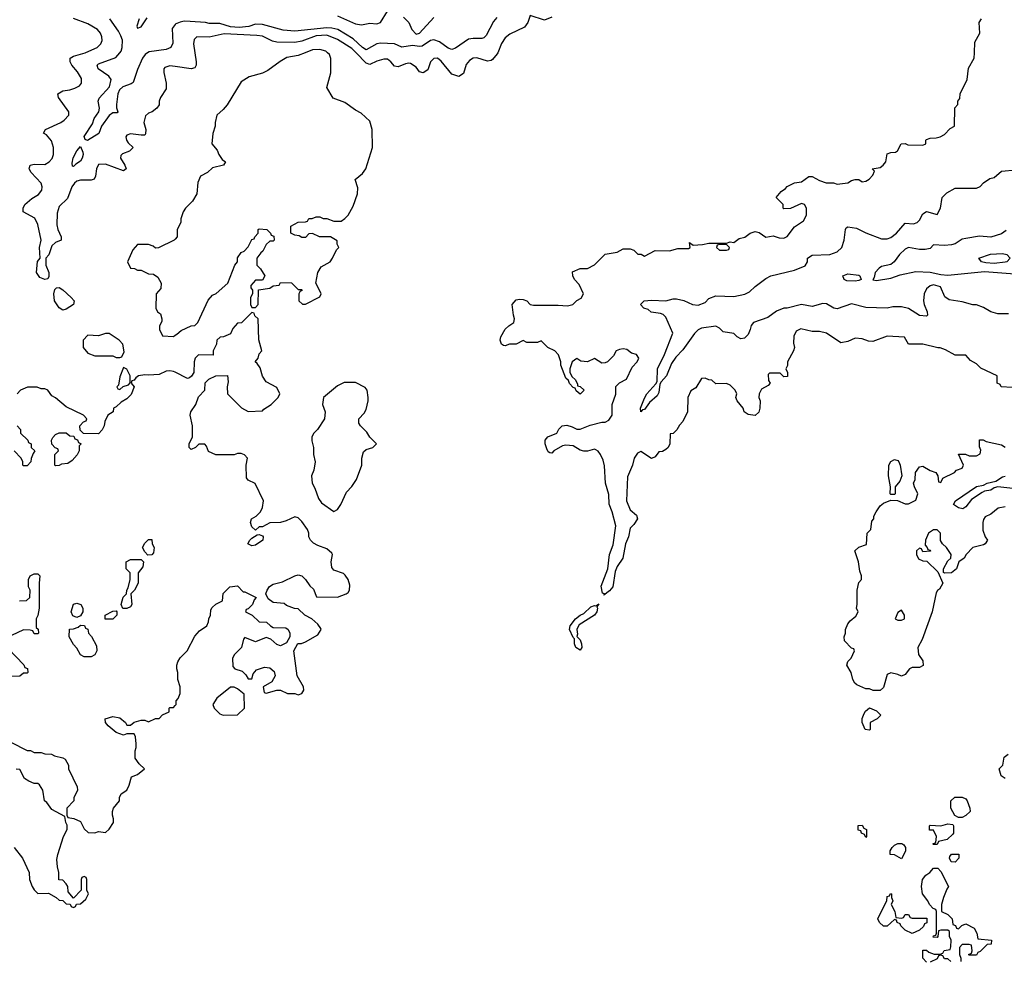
# Model space of a CAD drawing. Header units: inches. Extents: x 2380249 to 2585472, y 382747 to 546448.
# Tile 229 of 256: x 2449129 to 2454646, y 504912 to 510185. Entities that reach past the tile are written whole.
import ezdxf

# ---------------------------------------------------------------- set-up
doc = ezdxf.new("R2010")
doc.units = ezdxf.units.IN
doc.header["$MEASUREMENT"] = 0
for name, color, linetype in [('C4540', 7, 'Continuous'), ('C4541', 7, 'Continuous'), ('C4550', 7, 'Continuous'), ('C4551', 7, 'Continuous')]:
    doc.layers.add(name, color=color, linetype=linetype)

msp = doc.modelspace()

# ---------------------------------------------------------------- linework, layer by layer
at = {"layer": 'C4540', "color": 4}
for points, elevation in [([(2450000, 509922.6), (2449970, 509927), (2449942.8, 509917.2), (2449937.3, 509910), (2449936.3, 509890), (2449950.5, 509829.5), (2449950, 509798), (2449918.8, 509750), (2449910.8, 509730), (2449910.7, 509709.3), (2449898, 509690), (2449870.5, 509669.5), (2449850, 509661.2), (2449833.7, 509646.3), (2449824.9, 509610), (2449834.9, 509570), (2449834.6, 509545.4), (2449830, 509539), (2449810, 509538), (2449750, 509546), (2449730, 509539), (2449722.8, 509530), (2449726.8, 509510), (2449735.9, 509495.9), (2449764.7, 509470), (2449744.7, 509450), (2449704.9, 509435.1), (2449695.3, 509424.7), (2449694, 509410), (2449718.8, 509370), (2449724.7, 509350), (2449710, 509339), (2449610, 509377.2), (2449570, 509375.3), (2449558.8, 509350), (2449554, 509310), (2449546.8, 509293.2), (2449530, 509286.6), (2449470, 509287.3), (2449450, 509280.7), (2449436.3, 509270), (2449421.6, 509250), (2449396.7, 509183.3), (2449350, 509139), (2449339, 509101), (2449336.8, 509036.8), (2449342.8, 509010), (2449361, 508970), (2449362, 508950), (2449330, 508937.2), (2449310, 508919.3), (2449291.8, 508868.2), (2449274.8, 508850), (2449275.8, 508810), (2449292, 508770), (2449292.5, 508747.5), (2449286.4, 508733.6), (2449270.5, 508729.5), (2449241.7, 508741.7), (2449223.6, 508770), (2449228, 508832), (2449244, 508850), (2449239.7, 508910), (2449249.4, 508950), (2449230, 509038), (2449214.2, 509074.2), (2449148, 509110), (2449148, 509130), (2449158, 509150), (2449196.5, 509183.5), (2449234.2, 509205.8), (2449253.2, 509230), (2449254, 509250), (2449248.7, 509270), (2449194, 509330), (2449182, 509350), (2449183.1, 509356.9), (2449188, 509370), (2449210, 509376), (2449270, 509374.8), (2449294, 509390), (2449311.7, 509408.3), (2449319.3, 509430), (2449319.3, 509470), (2449307.5, 509507.5), (2449279.7, 509539.7), (2449262, 509550), (2449274, 509570), (2449359, 509610), (2449377.6, 509622.4), (2449404, 509650), (2449404, 509670), (2449346, 509750), (2449342.7, 509770), (2449370, 509787.3), (2449410, 509792), (2449438.8, 509801.2), (2449464.4, 509815.6), (2449475.1, 509830), (2449476.1, 509856.1), (2449453.6, 509893.6), (2449422, 509930), (2449412, 509950), (2449412.7, 509970), (2449430, 509980.4), (2449495.8, 510000)], 56), ([(2449845.5, 510000), (2449831.3, 509990), (2449818, 509970), (2449790, 509906), (2449765.4, 509834.6), (2449754.4, 509825.6), (2449706, 509810), (2449688, 509792), (2449679.1, 509770), (2449670.9, 509710.9), (2449671, 509691), (2449678, 509670), (2449675.3, 509664.7), (2449650, 509664), (2449630, 509649.2), (2449587.7, 509590), (2449572.2, 509547.8), (2449509.1, 509509.1), (2449495.3, 509515.3), (2449489.5, 509530.5), (2449537.7, 509602.3), (2449547, 509633), (2449572, 509670), (2449575.6, 509690), (2449568.7, 509730), (2449574.5, 509745.5), (2449632.7, 509810), (2449642, 509850), (2449629.1, 509869.1), (2449569.2, 509910), (2449564, 509930), (2449570, 509938), (2449666.8, 509973.2), (2449689.5, 510000)], 52), ([(2450000, 508956.7), (2449994, 508950), (2449907.3, 508907.3), (2449890, 508906), (2449876.4, 508916.4), (2449850, 508926), (2449790, 508926), (2449763.6, 508896.4), (2449734, 508830), (2449750, 508794), (2449771.6, 508791.6), (2449790, 508782), (2449810, 508782), (2449850, 508762), (2449879.6, 508759.6), (2449903.6, 508743.6), (2449922, 508710), (2449919.6, 508680.4), (2449894, 508650), (2449892, 508570), (2449902, 508550), (2449917.3, 508537.3), (2449926, 508510), (2449924.7, 508495.3), (2449912, 508470), (2449912, 508450), (2449930, 508414), (2449990, 508412), (2450000, 508418.3)], 64), ([(2450000, 508210.9), (2449990, 508216), (2449970, 508219.3), (2449950, 508217.2), (2449910, 508199), (2449850, 508194), (2449830, 508197.2), (2449794, 508190), (2449779.6, 508180.4), (2449770, 508166), (2449758, 508162), (2449754, 508150), (2449771.3, 508130), (2449753.7, 508086.3), (2449730, 508062), (2449696.9, 508043.1), (2449670, 508018), (2449654, 508010), (2449652, 507990), (2449622, 507970), (2449605.4, 507934.6), (2449602, 507910), (2449591.6, 507888.4), (2449570, 507866), (2449487.3, 507867.3), (2449467.3, 507887.3), (2449466, 507910), (2449487.3, 507932.7), (2449502, 507938), (2449506, 507950), (2449486, 507970), (2449390, 508018), (2449330, 508068), (2449310, 508078), (2449286, 508110), (2449270, 508118), (2449250, 508118), (2449227.3, 508127.3), (2449210, 508128), (2449172.7, 508127.3), (2449134, 508110), (2449114, 508090)], 64), ([(2449114, 507910), (2449134, 507890), (2449134, 507870), (2449174, 507830), (2449178, 507818), (2449194, 507810), (2449194, 507790), (2449214, 507770), (2449203.6, 507756.4), (2449192.7, 507727.3), (2449191.6, 507708.4), (2449170, 507686), (2449150, 507686), (2449146, 507690), (2449146, 507710), (2449138, 507730), (2449098, 507770)], 64), ([(2449128.4, 506931.6), (2449167.3, 506932.7), (2449186, 506950), (2449188, 506990), (2449178, 507010), (2449178, 507050), (2449188, 507070), (2449210, 507082), (2449230, 507082), (2449236.9, 507076.9), (2449242, 507070), (2449238, 507030), (2449238, 506890), (2449231.1, 506848.9), (2449222, 506830), (2449222, 506782), (2449231.6, 506771.6), (2449234, 506750), (2449230, 506746), (2449210, 506746), (2449202, 506762), (2449187.3, 506767.3), (2449150, 506768), (2449083.6, 506736.4)], 64), ([(2449063.6, 506663.6), (2449152.7, 506572.7), (2449158, 506558), (2449172.7, 506552.7), (2449174, 506530), (2449170, 506526), (2449150, 506526), (2449130, 506508), (2448910, 506506)], 64), ([(2449079.6, 506139.6), (2449170, 506092), (2449190, 506092), (2449210, 506082), (2449250, 506082), (2449270, 506074), (2449307.3, 506072.7), (2449323.6, 506063.6), (2449370, 506052), (2449383.6, 506043.6), (2449402, 506010), (2449402, 505990), (2449451.6, 505888.4), (2449452, 505870), (2449432.7, 505827.3), (2449432, 505810), (2449394, 505770), (2449394, 505730), (2449398, 505718), (2449431.6, 505711.6), (2449470, 505694), (2449490, 505654), (2449512.7, 505632.7), (2449550, 505632), (2449570, 505638), (2449610, 505634), (2449630, 505652), (2449655.3, 505690), (2449655.3, 505710), (2449648.7, 505730), (2449648.9, 505751.1), (2449655.3, 505770), (2449688, 505810), (2449688, 505830), (2449698, 505850), (2449728.7, 505871.3), (2449742, 505898), (2449755.3, 505944.7), (2449790, 505958), (2449828, 505990), (2449798, 506018), (2449775.3, 506050), (2449775.3, 506090), (2449782, 506110), (2449782, 506130), (2449778, 506170), (2449770, 506186), (2449730, 506186), (2449710, 506178), (2449670, 506194), (2449624, 506230), (2449609, 506250), (2449608.7, 506270), (2449650, 506282.8), (2449690, 506276), (2449722, 506250), (2449730, 506234), (2449750, 506234), (2449770, 506252), (2449810, 506262), (2449830, 506262), (2449850, 506254), (2449890, 506271.3), (2449910, 506272), (2449930, 506292), (2449966, 506310), (2449966, 506330), (2449970, 506334), (2449990, 506334), (2450000, 506344)], 64), ([(2449098, 505550), (2449144.7, 505490), (2449182, 505410), (2449184.7, 505370), (2449198, 505330), (2449210, 505312), (2449230, 505292), (2449290, 505294), (2449334, 505270), (2449350, 505254), (2449371.6, 505251.6), (2449390, 505234), (2449412.7, 505232.7), (2449418, 505218), (2449430, 505214), (2449442, 505218), (2449447.3, 505232.7), (2449470, 505234), (2449500.4, 505259.6), (2449515.3, 505290), (2449506, 505310), (2449506, 505370), (2449502, 505382), (2449490, 505386), (2449478, 505382), (2449474, 505370), (2449474, 505310), (2449430, 505266), (2449400.4, 505300.4), (2449398, 505330), (2449390, 505346), (2449370, 505366), (2449348.4, 505368.4), (2449348.7, 505410), (2449340.2, 505440.2), (2449338, 505482), (2449342, 505510), (2449375.3, 505610), (2449395.3, 505650), (2449395.3, 505675.3), (2449388, 505690), (2449382, 505722), (2449310, 505762), (2449280.4, 505800.4), (2449268, 505810), (2449258, 505870), (2449240.4, 505900.4), (2449230, 505908), (2449210, 505908), (2449180.4, 505920.4), (2449156.4, 505936.4), (2449130, 505986), (2449110, 505988)], 64)]:
    msp.add_lwpolyline(points, dxfattribs=dict(at, elevation=elevation))
for points, elevation in [([(2449430, 509364), (2449425.2, 509365.2), (2449422.5, 509382.5), (2449428.3, 509411.7), (2449448.5, 509451.5), (2449470, 509474.8), (2449483.1, 509443.1), (2449484.9, 509430), (2449479.5, 509410), (2449470, 509392.3), (2449442.8, 509377.2)], 52), ([(2449370, 508559.5), (2449350, 508572), (2449323.5, 508610), (2449319.6, 508650), (2449325.1, 508674.9), (2449336, 508684), (2449350, 508685.5), (2449370, 508672.2), (2449417.6, 508630), (2449433.7, 508610), (2449430.4, 508590), (2449390, 508564.7)], 56), ([(2449630, 508428.7), (2449610, 508428.7), (2449570, 508415.3), (2449510, 508418), (2449484.7, 508390), (2449484.7, 508350), (2449510, 508318), (2449550, 508302), (2449650, 508302), (2449670, 508294), (2449690, 508294), (2449702, 508298), (2449714.6, 508325.4), (2449707.3, 508367.3), (2449686, 508390)], 64), ([(2449710, 508238), (2449690, 508186), (2449682, 508138), (2449674, 508130), (2449678, 508118), (2449690, 508114), (2449708, 508132), (2449739, 508141), (2449748.4, 508151.6), (2449748.7, 508190), (2449730, 508228)], 64), ([(2449330, 507686), (2449326, 507690), (2449326, 507750), (2449346, 507770), (2449342, 507782), (2449327.3, 507787.3), (2449308.4, 507808.4), (2449308, 507830), (2449314.6, 507845.4), (2449330, 507862), (2449350, 507872), (2449390, 507872), (2449410, 507854), (2449432.7, 507852.7), (2449438, 507838), (2449452.7, 507832.7), (2449458, 507818), (2449474, 507810), (2449462, 507798), (2449462, 507770), (2449450.9, 507749.1), (2449423.6, 507716.4), (2449399.6, 507700.4), (2449363.6, 507696.4), (2449350, 507688)], 64), ([(2449847.3, 507187.3), (2449830, 507206), (2449818, 507230), (2449830, 507254), (2449850, 507274), (2449870, 507274), (2449872, 507250), (2449882, 507230), (2449879.6, 507200.4), (2449870, 507188)], 64), ([(2449707.3, 506887.3), (2449698, 506910), (2449709.3, 506950.7), (2449728, 506970), (2449728.7, 506990), (2449736.4, 507003.6), (2449748, 507050), (2449747.3, 507087.3), (2449726, 507110), (2449726, 507150), (2449750, 507162), (2449810, 507162), (2449822, 507150), (2449819.6, 507120.4), (2449792.7, 507087.3), (2449792, 507030), (2449772, 506990), (2449752, 506970), (2449758, 506910), (2449750, 506898), (2449730, 506888)], 64), ([(2449450, 506838), (2449427.3, 506847.3), (2449418, 506870), (2449430, 506912), (2449450, 506918), (2449472, 506910), (2449482, 506890), (2449482, 506870), (2449470, 506846)], 64), ([(2449607.3, 506827.3), (2449608, 506850), (2449650, 506872), (2449670, 506874), (2449674, 506870), (2449674, 506850), (2449650, 506828.7)], 64), ([(2449490, 506618), (2449468.9, 506628.9), (2449450, 506666), (2449430, 506686), (2449406, 506730), (2449407.3, 506772.7), (2449430, 506774), (2449456.4, 506783.6), (2449470, 506794), (2449492.7, 506792.7), (2449498, 506778), (2449511.6, 506771.6), (2449514, 506750), (2449531.6, 506731.6), (2449559.6, 506679.6), (2449562, 506650), (2449550, 506628), (2449530, 506618)], 64)]:
    msp.add_lwpolyline(points, close=True, dxfattribs=dict(at, elevation=elevation))
at = {"layer": 'C4541', "color": 4}
for points, elevation in [([(2449495.8, 510000), (2449499, 510001), (2449562.7, 510030), (2449584.5, 510050), (2449591.3, 510068.7), (2449589.6, 510090), (2449581.6, 510110), (2449565.1, 510130), (2449510, 510162.6), (2449430, 510192.7)], 56), ([(2449689.5, 510000), (2449698, 510010), (2449703.7, 510030), (2449705.2, 510070), (2449695.5, 510095.5), (2449682, 510122), (2449634, 510190)], 52), ([(2449798, 510190), (2449786, 510150), (2449790, 510138), (2449810, 510145.2), (2449843.4, 510196.6)], 48), ([(2450000, 510158.8), (2449984, 510136), (2449986.4, 510053.6), (2449976, 510030), (2449950, 510019.3), (2449854, 510006), (2449845.5, 510000)], 52)]:
    msp.add_lwpolyline(points, dxfattribs=dict(at, elevation=elevation))
at = {"layer": 'C4550', "color": 4}
for points, elevation in [([(2450109.6, 510000), (2450117.1, 509950), (2450117.3, 509930), (2450110, 509915.3), (2450090, 509909.6), (2450000, 509922.6)], 56), ([(2450000, 508418.3), (2450010, 508424.7), (2450034.6, 508445.4), (2450090, 508471.3), (2450110, 508472), (2450128, 508490), (2450184.7, 508615.3), (2450210, 508642), (2450230, 508652), (2450295.3, 508710), (2450335.3, 508810), (2450348.7, 508830), (2450350, 508852), (2450370, 508882), (2450386, 508890), (2450410, 508914), (2450430, 508954), (2450442, 508958), (2450446, 508970), (2450466, 508990), (2450466, 509010), (2450470, 509014), (2450514, 509010), (2450534, 508990), (2450538, 508978), (2450552.7, 508972.7), (2450554, 508950), (2450550, 508946), (2450530, 508946), (2450510, 508926), (2450492, 508890), (2450479.6, 508880.4), (2450458, 508850), (2450458, 508810), (2450478, 508790), (2450502, 508750), (2450490, 508726), (2450450, 508726), (2450423.6, 508696.4), (2450423.6, 508683.6), (2450434, 508670), (2450434, 508650), (2450422, 508630), (2450422, 508590), (2450430, 508574), (2450450, 508574), (2450466, 508590), (2450467.3, 508672.7), (2450530, 508682), (2450550, 508694), (2450582, 508698), (2450590, 508714), (2450651.6, 508711.6), (2450690, 508674), (2450710, 508674), (2450712, 508670), (2450698, 508662), (2450694, 508650), (2450694, 508610), (2450712.7, 508592.7), (2450730, 508592), (2450810, 508634), (2450818, 508650), (2450816.4, 508656.4), (2450788, 508710), (2450799, 508770), (2450818, 508802), (2450868, 508830), (2450882, 508850), (2450904, 508896), (2450918, 508910), (2450908.4, 508928.4), (2450907.3, 508947.3), (2450870, 508968.7), (2450809.1, 508969.1), (2450770, 508988), (2450750, 508986), (2450730, 508966), (2450710, 508966), (2450694.6, 508974.6), (2450670, 508978), (2450648, 508990), (2450648, 509030), (2450690, 509052), (2450730, 509054), (2450742, 509058), (2450748.4, 509071.6), (2450767.3, 509072.7), (2450790, 509082), (2450810, 509082), (2450830, 509072), (2450850, 509071.3), (2450890, 509058), (2450930, 509058), (2450950, 509071.3), (2450969.3, 509090.7), (2450998, 509142), (2451021.2, 509210), (2451024, 509244), (2451008.7, 509290), (2451050, 509324.7), (2451069, 509350), (2451105.2, 509470), (2451104, 509570), (2451090, 509618), (2451042, 509662), (2451010, 509679), (2450950, 509722), (2450885.2, 509745.2), (2450850, 509806), (2450872.9, 509887.1), (2450871.7, 509968.3), (2450865.1, 509990), (2450854.4, 510000)], 64), ([(2450728, 510000), (2450690, 509985.1), (2450626.5, 509973.5), (2450587.8, 509952.2), (2450519.9, 509900.1), (2450490, 509886), (2450415.3, 509864.7), (2450370, 509838), (2450290.6, 509709.4), (2450270, 509682), (2450234, 509650), (2450224.7, 509610), (2450224.7, 509590), (2450211.6, 509548.4), (2450204.7, 509490), (2450234.8, 509454.8), (2450244.7, 509430), (2450262.8, 509402.8), (2450282, 509390), (2450271.3, 509370), (2450210, 509355.3), (2450182, 509330), (2450142, 509310), (2450126.4, 509273.6), (2450122, 509210), (2450098, 509170), (2450058, 509130), (2450044.7, 509110), (2450031.3, 509070), (2450031.1, 509048.9), (2450012, 509010), (2450012, 508970), (2450000, 508956.7)], 64), ([(2451807.3, 510000), (2451805.1, 509994.9), (2451778, 509962), (2451770, 509956), (2451750, 509952.3), (2451690, 509972.3), (2451670, 509969.2), (2451650, 509957.2), (2451630, 509934), (2451616.4, 509883.6), (2451590, 509866.6), (2451550, 509881.2), (2451490, 509952.7), (2451470, 509969.2), (2451450, 509969), (2451431, 509950), (2451415.6, 509904.4), (2451390, 509887), (2451370, 509894), (2451350, 509919), (2451319.5, 509939.5), (2451310, 509942.7), (2451290, 509938), (2451250, 509920.9), (2451230, 509926), (2451209.2, 509950), (2451190, 509963.7), (2451170, 509963.7), (2451130, 509954), (2451090, 509935.1), (2451070, 509941.3), (2451013.7, 510000)], 56), ([(2454690, 508126), (2454628.4, 508128.4), (2454622, 508142), (2454606, 508150), (2454606, 508190), (2454514.6, 508234.6), (2454490, 508258), (2454456.4, 508276.4), (2454430, 508306), (2454370, 508306), (2454316.4, 508336.4), (2454287.3, 508347.3), (2454272.7, 508347.3), (2454190, 508368), (2454108.9, 508368.9), (2454087.3, 508407.3), (2453990, 508412.7), (2453910, 508384), (2453884.7, 508384.7), (2453850, 508399), (2453810, 508402), (2453770, 508384), (2453730, 508375.3), (2453649.1, 508429.1), (2453610, 508439), (2453570, 508439), (2453506.4, 508453.6), (2453479.8, 508440.2), (2453466.4, 508413.6), (2453465.4, 508374.6), (2453471, 508350), (2453464.7, 508330), (2453432, 508270), (2453431.1, 508248.9), (2453422, 508230), (2453432, 508210), (2453432, 508188), (2453410, 508186), (2453390, 508206), (2453330, 508206), (2453322, 508198), (2453325.4, 508165.4), (2453334, 508150), (2453323.6, 508136.4), (2453284.7, 508115.3), (2453272, 508090), (2453271.3, 508070), (2453278, 508050), (2453276, 508010), (2453270, 507988), (2453250, 507969), (2453210, 507974), (2453189, 507989), (2453182, 508010), (2453148.7, 508050), (2453142, 508070), (2453148, 508090), (2453138, 508110), (2453110, 508138), (2453090, 508148), (2453030, 508146), (2453007.3, 508167.3), (2452990, 508168), (2452970, 508178), (2452950, 508175.3), (2452916.9, 508123.1), (2452890, 508106), (2452872, 508070), (2452871.3, 507990), (2452845.4, 507934.6), (2452825.4, 507914.6), (2452811.1, 507888.9), (2452790, 507868), (2452774, 507866), (2452771.3, 507810), (2452762, 507790), (2452750, 507778), (2452730, 507768), (2452710, 507766), (2452690, 507738), (2452670, 507728), (2452610, 507768), (2452590, 507758), (2452571.3, 507730), (2452562.8, 507690), (2452534, 507626), (2452528.8, 507490), (2452550, 507441), (2452584.7, 507410), (2452590.8, 507390), (2452570, 507358), (2452550, 507338), (2452540.7, 507290), (2452523.8, 507250), (2452508.2, 507170), (2452477.3, 507122.7), (2452464.9, 507095.1), (2452453.4, 507010), (2452433.7, 506986.3), (2452402, 506962), (2452406, 506970), (2452394.6, 506974.6), (2452388, 507012), (2452424.5, 507110), (2452433.6, 507190), (2452454.7, 507245.3), (2452469.4, 507350), (2452449.2, 507430), (2452432.1, 507472.1), (2452430, 507526), (2452412, 507590), (2452406.6, 507686.6), (2452398.6, 507718.6), (2452384, 507750), (2452370, 507768.7), (2452357, 507777), (2452350, 507779.3), (2452310.6, 507769.4), (2452290, 507769.2), (2452270, 507775.1), (2452230, 507799), (2452190, 507802), (2452170, 507799), (2452122, 507770), (2452110, 507758), (2452100.4, 507760.4), (2452090, 507766), (2452082, 507782), (2452074, 507810), (2452074, 507830), (2452088, 507850), (2452138, 507870), (2452150, 507892), (2452169.2, 507910.8), (2452194.4, 507914.4), (2452225.4, 507905.4), (2452250, 507891.3), (2452270, 507891.3), (2452326.3, 507913.7), (2452390, 507932), (2452410, 507932), (2452430, 507942), (2452448.7, 507970), (2452448.7, 508030), (2452468.4, 508088.4), (2452469.3, 508130.7), (2452489.1, 508150.9), (2452528.4, 508171.6), (2452560.2, 508239.8), (2452588, 508270), (2452598, 508290), (2452586, 508310), (2452558, 508318), (2452530, 508338), (2452510, 508342), (2452490, 508339), (2452472, 508330), (2452456.9, 508303.1), (2452422, 508270), (2452410, 508264), (2452390, 508262), (2452350, 508288), (2452310, 508268.7), (2452273.6, 508273.6), (2452250, 508288), (2452224.7, 508270), (2452211.3, 508230), (2452211.3, 508210), (2452224.7, 508184.7), (2452242, 508170), (2452254, 508146), (2452254, 508134), (2452270, 508132), (2452292, 508110), (2452269.1, 508089.1), (2452247.3, 508107.3), (2452242, 508122), (2452230, 508126), (2452210, 508148), (2452204, 508164), (2452190, 508178), (2452162, 508250), (2452162, 508270), (2452148.9, 508308.9), (2452128, 508330), (2452088, 508350), (2452050, 508386), (2452030, 508378), (2451970, 508378), (2451950, 508388), (2451911.6, 508368.4), (2451872.7, 508367.3), (2451850, 508358), (2451840.4, 508360.4), (2451828.9, 508368.9), (2451822, 508390), (2451824, 508410), (2451850, 508451.3), (2451870, 508471.3), (2451898, 508490), (2451902, 508510), (2451895.3, 508530), (2451888.7, 508590), (2451910, 508616), (2451930, 508621), (2451950, 508618), (2451970.8, 508610.8), (2451990, 508591.3), (2452007.1, 508587.1), (2452147.1, 508587.1), (2452198, 508582), (2452228, 508590), (2452250, 508612), (2452274.6, 508625.4), (2452288, 508650), (2452263.1, 508703.1), (2452238, 508730), (2452228, 508750), (2452227.3, 508772.7), (2452268.9, 508791.1), (2452310, 508792), (2452350, 508812), (2452410, 508872), (2452476.4, 508883.6), (2452510, 508902), (2452550, 508902), (2452570, 508894), (2452592.7, 508872.7), (2452611.6, 508871.6), (2452630, 508862), (2452690, 508892), (2452770, 508891.3), (2452816.4, 508903.6), (2452876.4, 508903.6), (2452886, 508910), (2452882, 508938), (2452902, 508922), (2452954, 508926), (2452990, 508934), (2453090, 508934), (2453110, 508942), (2453130, 508938), (2453160.2, 508959.8), (2453192.5, 508967.5), (2453222, 508990), (2453250, 508999.3), (2453273, 508993), (2453310, 508966.8), (2453350, 508974.8), (2453384, 508964), (2453410, 508962.8), (2453430, 508971.3), (2453470, 509024.7), (2453520.2, 509059.8), (2453538, 509090), (2453538, 509130), (2453526, 509150), (2453510, 509155.3), (2453447.3, 509127.3), (2453410, 509126), (2453406, 509130), (2453406, 509150), (2453368, 509190), (2453396.4, 509223.6), (2453420.4, 509239.6), (2453429.1, 509250.9), (2453470, 509272), (2453510, 509278), (2453550, 509306.8), (2453570, 509306.8), (2453610, 509284.7), (2453647.3, 509272.7), (2453688.4, 509271.6), (2453710, 509264.7), (2453770, 509271), (2453790, 509284.7), (2453810, 509291), (2453830.8, 509290.8), (2453850, 509278), (2453870, 509282), (2453888.4, 509291.6), (2453910, 509314), (2453918, 509338), (2453906, 509350), (2453950, 509358), (2453968, 509370), (2453982, 509390), (2453990, 509434), (2454010, 509442), (2454036.4, 509443.6), (2454048.4, 509451.6), (2454069, 509491), (2454090, 509491.3), (2454104.7, 509484.7), (2454190, 509482), (2454206, 509490), (2454206, 509510), (2454210, 509514), (2454230, 509522), (2454263.6, 509523.6), (2454286, 509530), (2454310, 509542), (2454343.1, 509576.9), (2454366, 509590), (2454368.4, 509691.6), (2454386, 509710), (2454386, 509730), (2454396.4, 509743.6), (2454398, 509770), (2454438, 509850), (2454445.2, 509914.8), (2454478, 509970), (2454478.8, 510000)], 56), ([(2454670, 508539), (2454610, 508539), (2454570, 508549), (2454530, 508574), (2454490, 508589), (2454470, 508589.2), (2454410, 508605.2), (2454336.5, 508616.5), (2454312.9, 508632.9), (2454288, 508690), (2454250, 508701.2), (2454230, 508694), (2454210, 508679), (2454197.3, 508650), (2454194, 508610), (2454197.3, 508590), (2454214, 508550), (2454216, 508530), (2454210, 508525.2), (2454170, 508529.7), (2454110, 508568), (2454070, 508578), (2454022, 508578), (2453990, 508569.2), (2453870, 508573.2), (2453790, 508593.2), (2453710, 508565.2), (2453690, 508569.3), (2453650, 508593.2), (2453630, 508596), (2453570, 508579.5), (2453510, 508589.6), (2453430, 508569.5), (2453410, 508569.4), (2453370, 508552.7), (2453321.6, 508518.4), (2453241, 508490), (2453226.7, 508473.3), (2453222.4, 508450), (2453210, 508422.7), (2453190, 508402.7), (2453170, 508397.2), (2453149.3, 508409.3), (2453130, 508428.7), (2453070, 508438), (2453050, 508458), (2453030, 508468.7), (2452950, 508458), (2452930, 508448), (2452910, 508428), (2452843.8, 508336.2), (2452804.9, 508295.1), (2452780.3, 508259.7), (2452752.7, 508190), (2452722.5, 508157.5), (2452715.9, 508144.1), (2452710, 508098), (2452700.7, 508079.3), (2452657.6, 508042.4), (2452630, 508002.7), (2452619.6, 508000.4), (2452608.9, 507988.9), (2452606.6, 508010), (2452630, 508066), (2452642.9, 508090), (2452693.6, 508146.4), (2452700.2, 508159.8), (2452702, 508230), (2452742, 508310), (2452787.8, 508430), (2452750, 508519), (2452734, 508534), (2452720.1, 508540.1), (2452666.8, 508546.8), (2452650, 508562), (2452626, 508570), (2452608, 508590), (2452628, 508610), (2452670, 508614.8), (2452749.3, 508610.7), (2452790, 508622.8), (2452810, 508623), (2452850, 508612.4), (2452898, 508590), (2452930, 508586.4), (2452970, 508601), (2452990, 508624.7), (2453030, 508638), (2453130, 508634.8), (2453192.1, 508647.9), (2453218.6, 508661.4), (2453250, 508691.3), (2453310, 508736), (2453338, 508750), (2453470, 508782.8), (2453530, 508806.8), (2453544, 508830), (2453544, 508850), (2453570, 508866.8), (2453669.3, 508870.7), (2453710, 508884.7), (2453735.3, 508910), (2453748.7, 508950), (2453755.3, 509010), (2453760.2, 509019.8), (2453770, 509024.7), (2453817.3, 509017.3), (2453870.9, 508990.9), (2453958, 508958), (2453990, 508957.3), (2454010, 508964.9), (2454042.7, 508990), (2454090, 509046), (2454137.2, 509042.8), (2454158, 509050), (2454170, 509062), (2454190, 509098), (2454209.2, 509110.8), (2454270, 509094), (2454288, 509130), (2454298, 509190), (2454324.7, 509215.3), (2454370, 509242), (2454490, 509242), (2454510, 509252), (2454530, 509272), (2454564.7, 509295.3), (2454590, 509302), (2454630, 509338), (2454710, 509344.7)], 52), ([(2454655.9, 509004.1), (2454630, 508986), (2454570, 508967.7), (2454507, 508973), (2454430, 508960.7), (2454410, 508956.3), (2454370, 508930.7), (2454350, 508924), (2454310, 508920.7), (2454250, 508924.7), (2454230, 508904.7), (2454202, 508898), (2454170, 508899.1), (2454109.5, 508910.5), (2454090, 508901), (2454059, 508870), (2454029, 508830), (2454010, 508814.8), (2453957, 508803), (2453945.4, 508794.6), (2453922, 508770), (2453917.5, 508742.5), (2453909.3, 508729.3), (2453930, 508724.5), (2454010, 508738), (2454062.9, 508757.1), (2454150, 508774.8), (2454230, 508772.1), (2454290, 508758.9), (2454330, 508755.5), (2454534.9, 508774.9), (2454730, 508760.7)], 48), ([(2450000, 506344), (2450006, 506350), (2450006, 506370), (2450016.4, 506383.6), (2450027.3, 506412.7), (2450028.4, 506431.6), (2450028.7, 506450), (2450015.3, 506490), (2450015.3, 506530), (2450008.7, 506550), (2450008.9, 506571.1), (2450015.3, 506590), (2450028.9, 506611.1), (2450068, 506650), (2450110, 506732), (2450136.4, 506763.6), (2450178, 506790), (2450187.3, 506812.7), (2450188, 506830), (2450198, 506850), (2450200.4, 506879.6), (2450207.3, 506892.7), (2450228, 506912), (2450266, 506930), (2450268.4, 506971.6), (2450306, 507010), (2450350, 507014), (2450382, 506982), (2450390, 506982), (2450454, 506950), (2450443.6, 506936.4), (2450434, 506910), (2450410, 506886), (2450398, 506882), (2450394, 506870), (2450431.3, 506851.3), (2450470, 506814), (2450511.6, 506811.6), (2450534, 506790), (2450550, 506782), (2450619.6, 506779.6), (2450634, 506770), (2450642, 506750), (2450642, 506730), (2450623.6, 506696.4), (2450590, 506678), (2450570, 506686), (2450536.4, 506716.4), (2450510, 506726), (2450450, 506702), (2450390, 506726), (2450383.6, 506716.4), (2450371, 506669), (2450332, 506630), (2450322, 506610), (2450323.6, 506563.6), (2450334, 506550), (2450376, 506536), (2450396.9, 506516.9), (2450410, 506494), (2450430, 506494), (2450438, 506522), (2450455.3, 506544.7), (2450500.2, 506559.8), (2450530, 506556), (2450555.5, 506535.5), (2450561, 506510), (2450542, 506478), (2450494, 506450), (2450498, 506418), (2450510, 506414), (2450568.9, 506431.1), (2450590, 506431.3), (2450630, 506412), (2450670, 506411.3), (2450690, 506404.7), (2450710, 506412), (2450722, 506430), (2450719, 506450), (2450684, 506510), (2450666, 506650), (2450688.4, 506691.6), (2450707.3, 506692.7), (2450730, 506702), (2450800.4, 506739.6), (2450818, 506770), (2450816.4, 506776.4), (2450800.4, 506800.4), (2450766, 506830), (2450726, 506850), (2450690, 506886), (2450668.4, 506888.4), (2450624, 506904), (2450610, 506915.3), (2450550, 506922), (2450521.2, 506941.2), (2450508, 506970), (2450515.3, 506990), (2450529.3, 507010.7), (2450550, 507024.7), (2450602, 507038), (2450670, 507071), (2450690, 507076), (2450710.7, 507070.7), (2450730.7, 507050.7), (2450755.3, 507015.3), (2450775.3, 506995.3), (2450792.7, 506952.7), (2450910, 506951.3), (2450958, 506970), (2450970, 506978), (2450977.2, 506990), (2450979.3, 507019.3), (2450968.7, 507050), (2450953.6, 507073.6), (2450943.1, 507083.1), (2450890, 507102), (2450878, 507118), (2450874, 507150), (2450882, 507190), (2450878, 507198), (2450850, 507222), (2450800.2, 507240.2), (2450774.6, 507254.6), (2450758, 507270), (2450748.9, 507288.9), (2450748.7, 507310), (2450742, 507330), (2450710, 507375.3), (2450690, 507395.3), (2450670, 507402), (2450622, 507378), (2450591, 507369), (2450530, 507368), (2450490, 507346), (2450470, 507346), (2450450, 507326), (2450430, 507346), (2450422, 507370), (2450428.7, 507390), (2450454.6, 507405.4), (2450478, 507430), (2450490, 507454), (2450495.3, 507490), (2450448.4, 507588.4), (2450410, 507606), (2450400.4, 507620.4), (2450398, 507690), (2450406, 507730), (2450388.4, 507748.4), (2450370, 507755.3), (2450350, 507755.3), (2450330, 507748.7), (2450228.4, 507748.4), (2450187.3, 507767.3), (2450176.4, 507796.4), (2450167.3, 507807.3), (2450132.7, 507807.3), (2450114, 507790), (2450090, 507778), (2450078, 507790), (2450078, 507810), (2450098, 507850), (2450098, 507910), (2450084, 507970), (2450088.7, 507990), (2450115.3, 508030), (2450130, 508074), (2450166, 508110), (2450168.4, 508151.6), (2450188.4, 508171.6), (2450228.9, 508191.1), (2450292.7, 508192.7), (2450298, 508158), (2450292, 508130), (2450294, 508090), (2450371.6, 508011.6), (2450410, 507992), (2450490, 507994), (2450496.4, 508003.6), (2450538, 508030), (2450578, 508070), (2450586, 508090), (2450570, 508126), (2450510, 508158), (2450489.3, 508189.3), (2450476.4, 508236.4), (2450460.4, 508260.4), (2450448, 508270), (2450466, 508290), (2450470, 508314), (2450486, 508330), (2450468.4, 508391.6), (2450466, 508510), (2450447.3, 508527.3), (2450442, 508542), (2450430, 508546), (2450372.7, 508487.3), (2450350, 508486), (2450323.6, 508456.4), (2450310, 508426), (2450271.6, 508408.4), (2450252.7, 508407.3), (2450234, 508390), (2450231.6, 508368.4), (2450214, 508330), (2450212.7, 508307.3), (2450131.6, 508308.4), (2450112, 508290), (2450106, 508270), (2450104.7, 508210), (2450091.1, 508188.9), (2450079.8, 508180.2), (2450070, 508175.3), (2450000, 508210.9)], 64), ([(2454650, 507457.2), (2454611.1, 507448.9), (2454570, 507415.3), (2454539.6, 507400.4), (2454530, 507386), (2454526, 507370), (2454526.4, 507326.4), (2454538, 507290), (2454551, 507270), (2454538, 507250), (2454530, 507244), (2454470, 507228.7), (2454432, 507190), (2454422, 507170), (2454392, 507150), (2454378, 507110), (2454350, 507088), (2454310, 507086), (2454306, 507090), (2454306, 507110), (2454330, 507154), (2454346, 507170), (2454348, 507190), (2454322, 507230), (2454299, 507250), (2454289.2, 507269.2), (2454288, 507310), (2454270, 507328), (2454250, 507328), (2454222, 507310), (2454204.7, 507270), (2454202, 507242), (2454214, 507230), (2454218, 507218), (2454230, 507214), (2454231.6, 507208.4), (2454190, 507206), (2454182, 507222), (2454170, 507226), (2454154, 507210), (2454154, 507190), (2454165.4, 507165.4), (2454190, 507154), (2454212.7, 507152.7), (2454272.7, 507092.7), (2454302, 507030), (2454283.6, 506996.4), (2454271.3, 506988.7), (2454263.6, 506976.4), (2454241, 506870), (2454186.4, 506713.6), (2454162, 506670), (2454164.7, 506630), (2454190, 506594), (2454190.9, 506569.1), (2454170, 506558), (2454130, 506558), (2454114, 506550), (2454090, 506518), (2454070, 506508), (2454050, 506518), (2454010, 506528), (2453990, 506518), (2453970, 506446), (2453950, 506428), (2453911.6, 506428.4), (2453890, 506438), (2453870, 506438), (2453820.2, 506460.2), (2453808, 506470), (2453798, 506490), (2453788.7, 506530), (2453764, 506570), (2453769.1, 506590.9), (2453788, 506610), (2453806, 506650), (2453802, 506662), (2453790, 506666), (2453750, 506706), (2453748.9, 506728.9), (2453755.3, 506750), (2453755.3, 506770), (2453770, 506802), (2453782, 506818), (2453814.6, 506845.4), (2453828, 506870), (2453818, 506890), (2453822, 506910), (2453822, 506990), (2453830, 507034), (2453846, 507050), (2453846, 507070), (2453836.4, 507096.4), (2453829, 507150), (2453808, 507210), (2453830, 507231.3), (2453874, 507246), (2453878, 507310), (2453898, 507330), (2453904, 507376), (2453914, 507390), (2453915.3, 507404.7), (2453928.7, 507430), (2453950, 507462), (2453970, 507478), (2454010, 507494), (2454047.3, 507492.7), (2454090, 507474), (2454110, 507474), (2454150, 507494), (2454162, 507530), (2454142, 507570), (2454138, 507590), (2454146, 507610), (2454148, 507650), (2454170, 507682), (2454190, 507684.7), (2454230, 507661), (2454262, 507650), (2454274, 507630), (2454278, 507598), (2454290, 507594), (2454302, 507618), (2454366, 507650), (2454378, 507662), (2454410, 507674), (2454418, 507690), (2454388.4, 507751.6), (2454428.4, 507751.6), (2454450, 507742), (2454490, 507742), (2454510, 507754), (2454515.3, 507775.3), (2454507.3, 507792.7), (2454507.3, 507832.7), (2454527.3, 507832.7), (2454543.6, 507823.6), (2454630, 507804.7), (2454650, 507792)], 56), ([(2454710, 507558), (2454610, 507569.6), (2454590, 507564.5), (2454570.2, 507549.8), (2454535.1, 507544.9), (2454521.7, 507538.3), (2454461.6, 507498.4), (2454430, 507457), (2454413.3, 507446.7), (2454390, 507451.6), (2454361.2, 507470), (2454372, 507490), (2454489.7, 507570.3), (2454530, 507578), (2454549.8, 507590.2), (2454598.3, 507601.7), (2454635.6, 507624.4), (2454650, 507628.5)], 52), ([(2454650, 505935.3), (2454629, 505950), (2454618, 505990), (2454638, 506010), (2454644.7, 506055.3), (2454668, 506072)], 56), ([(2454210, 504908), (2454188.7, 504930), (2454190, 504974), (2454210, 504974), (2454223.6, 504963.6), (2454252.7, 504952.7), (2454287.3, 504952.7), (2454302, 504958), (2454308.4, 504971.6), (2454342, 504978), (2454347.3, 504992.7), (2454348, 505030), (2454338, 505050), (2454338, 505078), (2454330, 505086), (2454290, 505086), (2454278, 505082), (2454274, 505050), (2454270, 505046), (2454247.3, 505047.3), (2454250, 505054), (2454262, 505058), (2454266, 505070), (2454266, 505190), (2454262, 505202), (2454247.3, 505207.3), (2454226, 505230), (2454218, 505250), (2454188, 505290), (2454182, 505330), (2454188, 505370), (2454205.6, 505394.4), (2454228, 505410), (2454250, 505434), (2454272.7, 505432.7), (2454290, 505414), (2454334, 505330), (2454323.6, 505316.4), (2454304.7, 505270), (2454294, 505230), (2454294, 505190), (2454330, 505174), (2454354, 505150), (2454358, 505118), (2454372.7, 505112.7), (2454378, 505098), (2454390, 505094), (2454407.3, 505112.7), (2454430, 505122), (2454476.9, 505096.9), (2454492, 505070), (2454498, 505038), (2454574, 505030), (2454572, 505008), (2454550, 505006), (2454510, 504966), (2454498, 504962), (2454490, 504946), (2454450, 504946), (2454446, 504950), (2454462, 504958), (2454466, 504970), (2454462, 505002), (2454450, 505006), (2454410, 505006), (2454394, 504990), (2454394, 504950), (2454402, 504930), (2454402, 504910)], 56), ([(2454346, 504910), (2454330, 504926), (2454310, 504926), (2454302, 504942), (2454290, 504946), (2454278, 504942), (2454270, 504926), (2454230, 504908)], 56)]:
    msp.add_lwpolyline(points, dxfattribs=dict(at, elevation=elevation))
for points, elevation in [([(2453090, 508926), (2453050, 508926), (2453038, 508922), (2453034, 508910), (2453050, 508894), (2453090, 508894), (2453102, 508898), (2453106, 508910)], 56), ([(2454590, 508819.2), (2454543.3, 508823.3), (2454519, 508830), (2454504, 508850), (2454568.5, 508871.5), (2454636.2, 508876.2), (2454661, 508870), (2454678, 508850), (2454661, 508830), (2454650, 508826.9)], 44), ([(2453810, 508720.7), (2453762.9, 508722.9), (2453748, 508730), (2453742, 508750), (2453770, 508761.6), (2453830, 508754), (2453837.3, 508750), (2453844.7, 508730), (2453830, 508724.5)], 48), ([(2451010, 508154), (2450947.1, 508152.9), (2450910, 508135.3), (2450832, 508070), (2450826, 508030), (2450841, 507990), (2450836, 507950), (2450798, 507890), (2450778, 507870), (2450766, 507850), (2450766.4, 507826.4), (2450776, 507790), (2450776, 507750), (2450784.7, 507710), (2450776.9, 507663.1), (2450764.7, 507630), (2450767.3, 507590), (2450782.5, 507562.5), (2450804, 507504), (2450819.8, 507479.8), (2450890, 507432), (2450910, 507442), (2450928, 507470), (2450960.2, 507539.8), (2450990, 507572), (2451015.3, 507610), (2451045.2, 507690), (2451046, 507730), (2451055.1, 507764.9), (2451070, 507778.8), (2451108, 507790), (2451128, 507810), (2451090, 507848), (2451074.6, 507874.6), (2451038, 507910), (2451030, 507926), (2451028.7, 507950), (2451058.6, 507981.4), (2451070, 508002), (2451081.2, 508050), (2451081.2, 508070), (2451075.3, 508110), (2451064.7, 508124.7)], 64), ([(2454010, 507526), (2454006, 507530), (2454008, 507570), (2453997.2, 507630), (2453999.3, 507690), (2454009.6, 507710.4), (2454030, 507722.8), (2454050, 507716), (2454054.8, 507710), (2454062.8, 507690), (2454072, 507630), (2454059.8, 507600.2), (2454034, 507570), (2454034, 507530), (2454030, 507526)], 56), ([(2450430, 507238), (2450408, 507250), (2450418, 507270), (2450430, 507282), (2450460.4, 507299.6), (2450470, 507302), (2450490, 507294), (2450494, 507290), (2450492, 507270), (2450450, 507242)], 64), ([(2452270, 506655.3), (2452245.2, 506670), (2452237.2, 506690), (2452238, 506718), (2452230, 506726), (2452209.5, 506769.5), (2452214, 506790), (2452242.7, 506830), (2452269.7, 506850.3), (2452290, 506859.1), (2452330, 506896.4), (2452350, 506904), (2452358, 506902), (2452374, 506914), (2452363.6, 506896.4), (2452366.8, 506890), (2452362.4, 506870), (2452350.3, 506849.7), (2452263.8, 506796.2), (2452255.9, 506784.1), (2452250.7, 506770), (2452255.3, 506744.7), (2452251.6, 506731.6), (2452270, 506712), (2452277.3, 506690), (2452278.8, 506670)], 56), ([(2454070, 506878), (2454050, 506866), (2454034, 506830), (2454050, 506822), (2454070, 506822), (2454086, 506830), (2454086, 506850)], 56), ([(2450330, 506448), (2450310, 506448), (2450233.7, 506386.3), (2450211.3, 506350), (2450218, 506330), (2450250, 506298), (2450270, 506291.3), (2450350, 506292), (2450388, 506330), (2450387.3, 506407.3), (2450350, 506438)], 64), ([(2453890, 506206), (2453866, 506210), (2453848.7, 506250), (2453848.9, 506271.1), (2453860.4, 506299.6), (2453867.3, 506312.7), (2453890, 506332), (2453930, 506314), (2453954, 506290), (2453934, 506270), (2453894, 506250), (2453894, 506210)], 56), ([(2454390, 505718), (2454368.4, 505728.4), (2454346, 505770), (2454346, 505810), (2454368.4, 505831.6), (2454410, 505832), (2454430, 505822), (2454438, 505810), (2454452, 505770), (2454454, 505750), (2454430, 505728), (2454410, 505718)], 56), ([(2453870, 505606), (2453862, 505622), (2453846, 505630), (2453842, 505642), (2453827.3, 505647.3), (2453827.3, 505672.7), (2453850, 505674), (2453858, 505658), (2453874, 505650), (2453874, 505610)], 56), ([(2454250, 505566), (2454246, 505570), (2454262, 505578), (2454266, 505610), (2454250, 505646), (2454227.3, 505647.3), (2454226, 505670), (2454230, 505674), (2454290, 505671.3), (2454330, 505682), (2454358, 505678), (2454362, 505670), (2454362, 505630), (2454356.9, 505623.1), (2454325.4, 505594.6), (2454278, 505582), (2454270, 505566)], 56), ([(2454070, 505486), (2454030, 505508), (2454006, 505510), (2454006, 505530), (2454018, 505550), (2454030, 505562), (2454050, 505571.3), (2454071.6, 505571.6), (2454083.6, 505563.6), (2454092, 505550), (2454091.6, 505528.4)], 56), ([(2454370, 505468), (2454348.9, 505468.9), (2454338, 505490), (2454340.4, 505499.6), (2454350, 505512), (2454391.6, 505511.6), (2454392, 505490)], 56), ([(2454070, 505154), (2454082, 505158), (2454090, 505174), (2454110, 505174), (2454118, 505158), (2454130, 505154), (2454212.7, 505152.7), (2454212.7, 505127.3), (2454198, 505122), (2454192.7, 505107.3), (2454170, 505086), (2454130, 505068), (2454090, 505086), (2454066, 505110), (2454062, 505122), (2454046, 505130), (2454042, 505142), (2454030, 505146), (2453990, 505108), (2453970, 505108), (2453946, 505130), (2453938, 505150), (2453940.4, 505159.6), (2453988, 505250), (2453990, 505274), (2454002, 505278), (2454008.4, 505291.6), (2454014, 505290), (2454014, 505270), (2454022, 505250), (2454012, 505230), (2454032, 505190), (2454038, 505158)], 56)]:
    msp.add_lwpolyline(points, close=True, dxfattribs=dict(at, elevation=elevation))
at = {"layer": 'C4551', "color": 4}
for points, elevation in [([(2450910, 510207.3), (2451010, 510161.6), (2451044.1, 510155.9), (2451090, 510165.2), (2451130, 510162), (2451150, 510169), (2451190, 510234)], 48), ([(2451802, 510198), (2451784.7, 510175.3), (2451743.4, 510096.6), (2451730, 510084), (2451719.1, 510080.9), (2451670, 510080.9), (2451644.1, 510075.9), (2451570, 510026), (2451550, 510019.3), (2451530, 510026), (2451481.7, 510061.7), (2451450, 510072.7), (2451430, 510069.4), (2451383.4, 510036.6), (2451370, 510034.7), (2451330, 510041), (2451270, 510032), (2451230, 510049.6), (2451150, 510053.6), (2451130, 510049.4), (2451070, 510017.2), (2451050, 510029.5), (2450998, 510078), (2450910.9, 510130.9), (2450878.4, 510138.4), (2450850, 510139.3), (2450670, 510121.6), (2450606.2, 510126.2), (2450490, 510158.9), (2450450, 510159.7), (2450412.4, 510147.6), (2450358.7, 510141.3), (2450310, 510146.2), (2450250, 510164), (2450190, 510164.2), (2450169.7, 510169.7), (2450084.1, 510175.9), (2450050, 510177), (2450027.9, 510172.1), (2450000.5, 510159.5), (2450000, 510158.8)], 52), ([(2451280.2, 510200.2), (2451308.7, 510170), (2451326, 510130), (2451350, 510105.1), (2451370, 510109.6), (2451450, 510198.4)], 48), ([(2452110, 510199), (2452070, 510182.7), (2451990, 510208), (2451976, 510170), (2451957.1, 510142.9), (2451875.2, 510104.8), (2451850, 510084), (2451828.6, 510051.4), (2451807.3, 510000)], 56), ([(2454478.8, 510000), (2454480.4, 510059.6), (2454508, 510110), (2454506, 510170), (2454518, 510190)], 56), ([(2451013.7, 510000), (2450990, 510024.8), (2450910, 510074.8), (2450850, 510099.3), (2450790, 510095), (2450710, 510065.8), (2450670, 510058.5), (2450570, 510058.9), (2450544.9, 510064.9), (2450490, 510093.6), (2450457.5, 510097.5), (2450274, 510106), (2450190, 510087.6), (2450122, 510090), (2450105.8, 510074.2), (2450102, 510050), (2450109.6, 510000)], 56), ([(2450854.4, 510000), (2450843.7, 510010), (2450810, 510019.2), (2450770, 510016.5), (2450728, 510000)], 64)]:
    msp.add_lwpolyline(points, dxfattribs=dict(at, elevation=elevation))

doc.saveas('drawing.dxf')
